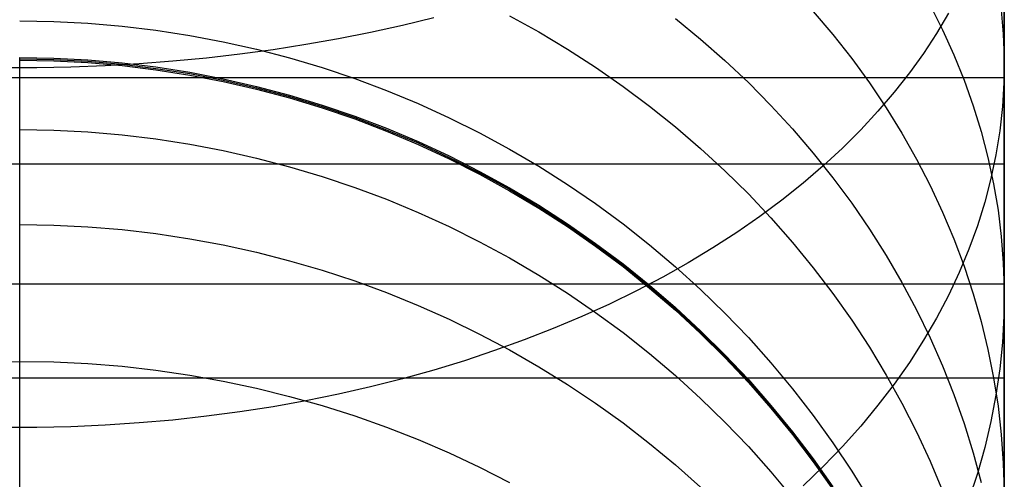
# Model space of a CAD drawing. Header units: millimetres. Extents: x -9 to 331, y -124 to 233.
# Tile 60 of 76: x 319 to 331, y 55 to 61. Entities that reach past the tile are written whole.
import ezdxf

# ---------------------------------------------------------------- set-up
doc = ezdxf.new("R2010")
doc.units = ezdxf.units.MM
doc.layers.add('Up Step Stool_Ferm Living', color=7, linetype='Continuous', true_color=0x000000)

msp = doc.modelspace()

# ---------------------------------------------------------------- linework, layer by layer
at = {"layer": 'Up Step Stool_Ferm Living'}
for p, q in [((331.096, 62.028, 326.648), (331.096, 60.336, 325.647)), ((331.096, 61.441, 323.978), (331.096, 59.845, 322.96)), ((331.095, 60.165, 307.159), (331.095, 61.208, 308.167)), ((330.154, 60.916, 300.895), (330.312, 60.602, 301.15)), ((331.096, 60.888, 324.812), (331.096, 59.263, 323.774)), ((323.851, 60.754, 322.172), (323.454, 60.658, 322.319)), ((324.814, 60.783, 288.759), (325.186, 60.576, 288.841)), ((328.67, 60.838, 296.314), (328.92, 60.542, 296.508)), ((330.386, 60.813, 313.324), (330.235, 60.557, 313.64)), ((331.057, 60.854, 306.469), (331.083, 60.548, 306.775)), ((318.595, 60.718, 282.566), (319.029, 60.71, 282.567)), ((319.029, 60.71, 282.567), (319.462, 60.688, 282.571)), ((319.462, 60.688, 282.571), (319.895, 60.651, 282.578)), ((319.895, 60.651, 282.578), (320.325, 60.599, 282.587)), ((323.454, 60.658, 322.319), (323.051, 60.57, 322.454)), ((326.922, 60.746, 292.345), (327.24, 60.485, 292.48)), ((320.325, 60.599, 282.587), (320.754, 60.533, 282.6)), ((320.754, 60.533, 282.6), (321.18, 60.452, 282.615)), ((323.051, 60.57, 322.454), (322.643, 60.489, 322.578)), ((325.186, 60.576, 288.841), (325.551, 60.357, 288.928)), ((328.92, 60.542, 296.508), (329.159, 60.238, 296.706)), ((330.235, 60.557, 313.64), (330.07, 60.304, 313.951)), ((330.312, 60.602, 301.15), (330.456, 60.285, 301.408)), ((331.083, 60.548, 306.775), (331.095, 60.242, 307.082)), ((321.18, 60.452, 282.615), (321.603, 60.357, 282.632)), ((322.23, 60.416, 322.689), (321.813, 60.351, 322.789)), ((322.643, 60.489, 322.578), (322.23, 60.416, 322.689)), ((327.24, 60.485, 292.48), (327.548, 60.213, 292.62)), ((318.595, 60.221, 179.522), (318.595, 60.253, 181.4)), ((318.595, 60.253, 181.4), (319.029, 60.245, 181.4)), ((321.392, 60.294, 322.876), (320.967, 60.245, 322.951)), ((321.813, 60.351, 322.789), (321.392, 60.294, 322.876)), ((321.603, 60.357, 282.632), (322.022, 60.247, 282.653)), ((325.551, 60.357, 288.928), (325.907, 60.127, 289.019)), ((330.07, 60.304, 313.951), (329.891, 60.055, 314.258)), ((330.456, 60.285, 301.408), (330.586, 59.963, 301.669)), ((331.096, 60.336, 325.647), (331.096, 58.68, 324.588)), ((318.595, 60.235, 229.253), (319.029, 60.227, 229.253)), ((318.595, 60.125, 177.646), (318.595, 60.221, 179.522)), ((318.595, 60.217, 277.107), (319.029, 60.209, 277.107)), ((319.246, 60.13, 323.127), (318.812, 60.121, 323.14)), ((319.029, 60.245, 181.4), (319.462, 60.222, 181.4)), ((319.029, 60.227, 229.253), (319.462, 60.205, 229.253)), ((319.029, 60.209, 277.107), (319.462, 60.187, 277.107)), ((319.679, 60.146, 323.102), (319.246, 60.13, 323.127)), ((319.462, 60.222, 181.4), (319.895, 60.185, 181.4)), ((319.462, 60.205, 229.253), (319.895, 60.167, 229.253)), ((319.462, 60.187, 277.107), (319.895, 60.149, 277.107)), ((320.11, 60.171, 323.064), (319.679, 60.146, 323.102)), ((319.895, 60.185, 181.4), (320.325, 60.132, 181.4)), ((319.895, 60.167, 229.253), (320.325, 60.114, 229.253)), ((319.895, 60.149, 277.107), (320.325, 60.097, 277.107)), ((320.54, 60.204, 323.014), (320.11, 60.171, 323.064)), ((320.325, 60.132, 181.4), (320.754, 60.065, 181.4)), ((320.967, 60.245, 322.951), (320.54, 60.204, 323.014)), ((322.022, 60.247, 282.653), (322.437, 60.123, 282.676)), ((327.548, 60.213, 292.62), (327.846, 59.933, 292.765)), ((329.159, 60.238, 296.706), (329.384, 59.928, 296.909)), ((331.095, 60.242, 307.082), (331.091, 59.935, 307.389)), ((331.095, 59.156, 306.115), (331.095, 60.165, 307.159)), ((318.812, 60.121, 323.14), (318.378, 60.121, 323.14)), ((318.595, 59.965, 175.775), (318.595, 60.125, 177.646)), ((320.325, 60.114, 229.253), (320.754, 60.047, 229.253)), ((320.325, 60.097, 277.107), (320.754, 60.029, 277.107)), ((320.754, 60.065, 181.4), (321.18, 59.982, 181.4)), ((320.754, 60.047, 229.253), (321.18, 59.965, 229.253)), ((320.754, 60.029, 277.107), (321.18, 59.947, 277.107)), ((322.437, 60.123, 282.676), (322.848, 59.985, 282.701)), ((325.907, 60.127, 289.019), (326.255, 59.885, 289.115)), ((329.891, 60.055, 314.258), (329.698, 59.81, 314.56)), ((331.096, 59.994, 323.059), (-8.885, 59.994, 323.059)), ((318.595, 59.741, 173.91), (318.595, 59.965, 175.775)), ((321.18, 59.982, 181.4), (321.603, 59.885, 181.4)), ((321.18, 59.965, 229.253), (321.603, 59.867, 229.253)), ((321.18, 59.947, 277.107), (321.603, 59.85, 277.107)), ((321.603, 59.885, 181.4), (322.022, 59.774, 181.4)), ((322.848, 59.985, 282.701), (323.253, 59.832, 282.729)), ((326.255, 59.885, 289.115), (326.593, 59.633, 289.215)), ((327.846, 59.933, 292.765), (328.132, 59.643, 292.915)), ((329.384, 59.928, 296.909), (329.597, 59.612, 297.116)), ((330.586, 59.963, 301.669), (330.701, 59.639, 301.932)), ((331.091, 59.935, 307.389), (331.072, 59.628, 307.695)), ((331.096, 59.994, 323.059), (331.096, 58.895, 324.729)), ((321.603, 59.867, 229.253), (322.022, 59.756, 229.253)), ((321.603, 59.85, 277.107), (322.022, 59.738, 277.107)), ((322.022, 59.774, 181.4), (322.437, 59.647, 181.4)), ((322.022, 59.756, 229.253), (322.437, 59.63, 229.253)), ((323.253, 59.832, 282.729), (323.653, 59.667, 282.76)), ((329.698, 59.81, 314.56), (329.492, 59.569, 314.856)), ((331.096, 59.845, 322.96), (331.096, 58.285, 321.888)), ((318.595, 59.454, 172.054), (318.595, 59.741, 173.91)), ((322.022, 59.738, 277.107), (322.437, 59.612, 277.107)), ((322.437, 59.647, 181.4), (322.848, 59.507, 181.399)), ((322.437, 59.63, 229.253), (322.848, 59.489, 229.253)), ((323.653, 59.667, 282.76), (324.047, 59.487, 282.793)), ((326.593, 59.633, 289.215), (326.922, 59.369, 289.319)), ((328.132, 59.643, 292.915), (328.407, 59.345, 293.069)), ((330.701, 59.639, 301.932), (330.802, 59.311, 302.198)), ((331.072, 59.628, 307.695), (331.038, 59.322, 308.001)), ((322.437, 59.612, 277.107), (322.848, 59.471, 277.107)), ((322.848, 59.507, 181.399), (323.253, 59.352, 181.399)), ((329.492, 59.569, 314.856), (329.273, 59.333, 315.147)), ((329.597, 59.612, 297.116), (329.796, 59.289, 297.327)), ((318.595, 59.103, 170.209), (318.595, 59.454, 172.054)), ((322.848, 59.489, 229.253), (323.253, 59.334, 229.253)), ((322.848, 59.471, 277.107), (323.253, 59.317, 277.107)), ((324.047, 59.487, 282.793), (324.434, 59.295, 282.829)), ((318.595, 59.335, 171.391), (319.029, 59.328, 171.393)), ((319.029, 59.328, 171.393), (319.462, 59.306, 171.397)), ((319.462, 59.306, 171.397), (319.895, 59.269, 171.404)), ((319.895, 59.269, 171.404), (320.325, 59.217, 171.413)), ((323.253, 59.352, 181.399), (323.653, 59.184, 181.399)), ((323.253, 59.334, 229.253), (323.653, 59.166, 229.253)), ((323.253, 59.317, 277.107), (323.653, 59.148, 277.107)), ((324.434, 59.295, 282.829), (324.814, 59.089, 282.867)), ((326.922, 59.369, 289.319), (327.24, 59.095, 289.427)), ((328.407, 59.345, 293.069), (328.67, 59.038, 293.228)), ((329.273, 59.333, 315.147), (329.041, 59.102, 315.432)), ((329.796, 59.289, 297.327), (329.982, 58.961, 297.541)), ((330.802, 59.311, 302.198), (330.888, 58.981, 302.466)), ((331.038, 59.322, 308.001), (330.989, 59.017, 308.306)), ((331.096, 59.263, 323.774), (331.096, 57.674, 322.68)), ((320.325, 59.217, 171.413), (320.754, 59.15, 171.426)), ((320.754, 59.15, 171.426), (321.18, 59.07, 171.441)), ((323.653, 59.184, 181.399), (324.047, 59.001, 181.399)), ((323.653, 59.166, 229.253), (324.047, 58.983, 229.253)), ((323.653, 59.148, 277.107), (324.047, 58.966, 277.107)), ((331.095, 58.184, 305.038), (331.095, 59.156, 306.115)), ((318.595, 58.69, 168.377), (318.595, 59.103, 170.209)), ((321.18, 59.07, 171.441), (321.603, 58.974, 171.458)), ((324.814, 59.089, 282.867), (325.186, 58.87, 282.908)), ((327.24, 59.095, 289.427), (327.548, 58.811, 289.54)), ((328.67, 59.038, 293.228), (328.92, 58.723, 293.391)), ((329.041, 59.102, 315.432), (328.796, 58.876, 315.71)), ((330.989, 59.017, 308.306), (330.926, 58.714, 308.61)), ((331.096, 58.895, 324.729), (-8.885, 58.895, 324.729)), ((321.603, 58.974, 171.458), (322.022, 58.864, 171.478)), ((324.047, 59.001, 181.399), (324.434, 58.805, 181.399)), ((324.047, 58.983, 229.253), (324.434, 58.787, 229.253)), ((324.047, 58.966, 277.107), (324.434, 58.77, 277.107)), ((329.982, 58.961, 297.541), (330.154, 58.627, 297.759)), ((330.888, 58.981, 302.466), (330.959, 58.648, 302.736)), ((322.022, 58.864, 171.478), (322.437, 58.74, 171.501)), ((324.434, 58.805, 181.399), (324.814, 58.596, 181.399)), ((324.434, 58.787, 229.253), (324.814, 58.578, 229.253)), ((324.434, 58.77, 277.107), (324.814, 58.56, 277.107)), ((325.186, 58.87, 282.908), (325.551, 58.639, 282.95)), ((327.548, 58.811, 289.54), (327.846, 58.518, 289.656)), ((328.796, 58.876, 315.71), (328.54, 58.656, 315.981)), ((318.595, 58.214, 166.56), (318.595, 58.69, 168.377)), ((322.437, 58.74, 171.501), (322.848, 58.602, 171.527)), ((325.551, 58.639, 282.95), (325.907, 58.395, 282.995)), ((328.54, 58.656, 315.981), (328.271, 58.441, 316.246)), ((328.92, 58.723, 293.391), (329.159, 58.401, 293.557)), ((330.154, 58.627, 297.759), (330.312, 58.289, 297.98)), ((330.926, 58.714, 308.61), (330.847, 58.412, 308.911)), ((330.959, 58.648, 302.736), (331.016, 58.314, 303.007)), ((331.096, 58.68, 324.588), (331.096, 57.062, 323.472)), ((322.848, 58.602, 171.527), (323.253, 58.45, 171.555)), ((324.814, 58.596, 181.399), (325.186, 58.374, 181.399)), ((324.814, 58.578, 229.253), (325.186, 58.356, 229.253)), ((324.814, 58.56, 277.107), (325.186, 58.338, 277.107)), ((327.846, 58.518, 289.656), (328.132, 58.214, 289.776)), ((323.253, 58.45, 171.555), (323.653, 58.284, 171.586)), ((325.907, 58.395, 282.995), (326.255, 58.14, 283.043)), ((328.271, 58.441, 316.246), (327.99, 58.232, 316.503)), ((329.159, 58.401, 293.557), (329.384, 58.072, 293.727)), ((330.847, 58.412, 308.911), (330.754, 58.113, 309.211)), ((323.653, 58.284, 171.586), (324.047, 58.105, 171.619)), ((325.186, 58.374, 181.399), (325.551, 58.138, 181.399)), ((325.186, 58.356, 229.253), (325.551, 58.121, 229.253)), ((325.186, 58.338, 277.107), (325.551, 58.103, 277.107)), ((330.312, 58.289, 297.98), (330.456, 57.947, 298.204)), ((331.016, 58.314, 303.007), (331.057, 57.979, 303.28)), ((331.096, 58.285, 321.888), (331.096, 56.763, 320.763)), ((318.595, 57.677, 164.76), (318.595, 58.214, 166.56)), ((318.595, 58.131, 166.265), (319.029, 58.123, 166.268)), ((325.551, 58.138, 181.399), (325.907, 57.891, 181.399)), ((326.255, 58.14, 283.043), (326.593, 57.873, 283.092)), ((327.99, 58.232, 316.503), (327.698, 58.03, 316.752)), ((328.132, 58.214, 289.776), (328.407, 57.902, 289.9)), ((331.095, 57.249, 303.928), (331.095, 58.184, 305.038)), ((319.029, 58.123, 166.268), (319.462, 58.102, 166.274)), ((319.462, 58.102, 166.274), (319.895, 58.066, 166.284)), ((319.895, 58.066, 166.284), (320.325, 58.015, 166.299)), ((320.325, 58.015, 166.299), (320.754, 57.95, 166.317)), ((324.047, 58.105, 171.619), (324.434, 57.912, 171.654)), ((325.551, 58.121, 229.253), (325.907, 57.873, 229.253)), ((325.551, 58.103, 277.107), (325.907, 57.855, 277.107)), ((327.698, 58.03, 316.752), (327.396, 57.834, 316.993)), ((329.384, 58.072, 293.727), (329.597, 57.736, 293.901)), ((330.754, 58.113, 309.211), (330.646, 57.815, 309.508)), ((320.754, 57.95, 166.317), (321.18, 57.871, 166.34)), ((324.434, 57.912, 171.654), (324.814, 57.706, 171.692)), ((325.907, 57.891, 181.399), (326.255, 57.631, 181.399)), ((328.407, 57.902, 289.9), (328.67, 57.581, 290.027)), ((330.456, 57.947, 298.204), (330.586, 57.6, 298.431)), ((331.057, 57.979, 303.28), (331.083, 57.643, 303.553)), ((321.18, 57.871, 166.34), (321.603, 57.778, 166.366)), ((321.603, 57.778, 166.366), (322.022, 57.67, 166.397)), ((325.907, 57.873, 229.253), (326.255, 57.613, 229.253)), ((325.907, 57.855, 277.107), (326.255, 57.595, 277.107)), ((326.593, 57.873, 283.092), (326.922, 57.594, 283.144)), ((327.396, 57.834, 316.993), (327.082, 57.645, 317.226)), ((330.646, 57.815, 309.508), (330.523, 57.521, 309.802)), ((318.595, 57.078, 162.98), (318.595, 57.677, 164.76)), ((322.022, 57.67, 166.397), (322.437, 57.549, 166.432)), ((324.814, 57.706, 171.692), (325.186, 57.487, 171.733)), ((326.255, 57.631, 181.399), (326.593, 57.359, 181.399)), ((327.082, 57.645, 317.226), (326.759, 57.463, 317.451)), ((329.597, 57.736, 293.901), (329.796, 57.394, 294.078)), ((331.083, 57.643, 303.553), (331.095, 57.306, 303.826)), ((331.096, 57.674, 322.68), (331.096, 56.123, 321.532)), ((322.437, 57.549, 166.432), (322.848, 57.414, 166.47)), ((326.255, 57.613, 229.253), (326.593, 57.341, 229.253)), ((326.255, 57.595, 277.107), (326.593, 57.323, 277.107)), ((326.922, 57.594, 283.144), (327.24, 57.304, 283.197)), ((328.67, 57.581, 290.027), (328.92, 57.252, 290.157)), ((330.523, 57.521, 309.802), (330.386, 57.23, 310.093)), ((330.586, 57.6, 298.431), (330.701, 57.25, 298.66)), ((322.848, 57.414, 166.47), (323.253, 57.265, 166.513)), ((325.186, 57.487, 171.733), (325.551, 57.256, 171.775)), ((326.759, 57.463, 317.451), (326.425, 57.288, 317.666)), ((329.796, 57.394, 294.078), (329.982, 57.046, 294.258)), ((331.096, 57.373, 321.223), (-8.885, 57.373, 321.223)), ((323.253, 57.265, 166.513), (323.653, 57.103, 166.559)), ((325.551, 57.256, 171.775), (325.907, 57.013, 171.82)), ((326.425, 57.288, 317.666), (326.082, 57.12, 317.873)), ((326.593, 57.359, 181.399), (326.922, 57.076, 181.399)), ((326.593, 57.341, 229.253), (326.922, 57.058, 229.253)), ((326.593, 57.323, 277.107), (326.922, 57.04, 277.107)), ((327.24, 57.304, 283.197), (327.548, 57.004, 283.253)), ((331.095, 57.306, 303.826), (331.091, 56.969, 304.099)), ((331.096, 57.373, 321.223), (331.096, 56.179, 322.828)), ((328.92, 57.252, 290.157), (329.159, 56.915, 290.291)), ((330.386, 57.23, 310.093), (330.235, 56.942, 310.381)), ((330.701, 57.25, 298.66), (330.802, 56.897, 298.891)), ((331.095, 56.353, 302.787), (331.095, 57.249, 303.928)), ((318.595, 56.419, 161.221), (318.595, 57.078, 162.98)), ((323.653, 57.103, 166.559), (324.047, 56.927, 166.609)), ((326.082, 57.12, 317.873), (325.73, 56.96, 318.07)), ((325.907, 57.013, 171.82), (326.255, 56.757, 171.868)), ((326.922, 57.076, 181.399), (327.24, 56.781, 181.398)), ((326.922, 57.058, 229.253), (327.24, 56.763, 229.253)), ((326.922, 57.04, 277.107), (327.24, 56.745, 277.107)), ((327.548, 57.004, 283.253), (327.846, 56.693, 283.31)), ((329.982, 57.046, 294.258), (330.154, 56.692, 294.441)), ((331.096, 57.062, 323.472), (331.096, 55.483, 322.301)), ((324.047, 56.927, 166.609), (324.434, 56.739, 166.663)), ((325.73, 56.96, 318.07), (325.37, 56.808, 318.257)), ((329.159, 56.915, 290.291), (329.384, 56.57, 290.427)), ((330.235, 56.942, 310.381), (330.07, 56.659, 310.665)), ((330.802, 56.897, 298.891), (330.888, 56.541, 299.123)), ((331.091, 56.969, 304.099), (331.072, 56.633, 304.373)), ((325.37, 56.808, 318.257), (325.001, 56.664, 318.435)), ((326.255, 56.757, 171.868), (326.593, 56.49, 171.917)), ((327.24, 56.781, 181.398), (327.548, 56.476, 181.398)), ((327.24, 56.763, 229.253), (327.548, 56.458, 229.253)), ((331.096, 56.763, 320.763), (331.096, 55.281, 319.586)), ((324.434, 56.739, 166.663), (324.814, 56.538, 166.721)), ((325.001, 56.664, 318.435), (324.625, 56.528, 318.602)), ((327.24, 56.745, 277.107), (327.548, 56.44, 277.107)), ((327.846, 56.693, 283.31), (328.132, 56.372, 283.37)), ((330.07, 56.659, 310.665), (329.891, 56.379, 310.944)), ((330.154, 56.692, 294.441), (330.312, 56.333, 294.627)), ((331.072, 56.633, 304.373), (331.038, 56.297, 304.645)), ((324.625, 56.528, 318.602), (324.241, 56.4, 318.76)), ((324.814, 56.538, 166.721), (325.186, 56.324, 166.782)), ((329.384, 56.57, 290.427), (329.597, 56.218, 290.566)), ((330.888, 56.541, 299.123), (330.959, 56.183, 299.358)), ((318.161, 56.385, 161.156), (318.595, 56.392, 161.154)), ((318.595, 55.701, 159.486), (318.595, 56.419, 161.221)), ((318.595, 56.392, 161.154), (319.029, 56.385, 161.156)), ((319.029, 56.385, 161.156), (319.462, 56.364, 161.165)), ((324.241, 56.4, 318.76), (323.851, 56.281, 318.907)), ((326.593, 56.49, 171.917), (326.922, 56.211, 171.968)), ((327.548, 56.476, 181.398), (327.846, 56.16, 181.398)), ((327.548, 56.458, 229.253), (327.846, 56.142, 229.252)), ((327.548, 56.44, 277.107), (327.846, 56.124, 277.107)), ((329.891, 56.379, 310.944), (329.698, 56.104, 311.219)), ((319.462, 56.364, 161.165), (319.895, 56.329, 161.178)), ((319.895, 56.329, 161.178), (320.325, 56.28, 161.198)), ((320.325, 56.28, 161.198), (320.754, 56.218, 161.223)), ((323.851, 56.281, 318.907), (323.454, 56.17, 319.043)), ((325.186, 56.324, 166.782), (325.551, 56.098, 166.846)), ((328.132, 56.372, 283.37), (328.407, 56.042, 283.431)), ((330.312, 56.333, 294.627), (330.456, 55.969, 294.815)), ((331.038, 56.297, 304.645), (330.989, 55.962, 304.917)), ((331.095, 55.496, 301.616), (331.095, 56.353, 302.787)), ((331.096, 56.179, 322.828), (-8.885, 56.179, 322.828)), ((320.754, 56.218, 161.223), (321.18, 56.141, 161.253)), ((321.18, 56.141, 161.253), (321.603, 56.051, 161.289)), ((323.454, 56.17, 319.043), (323.051, 56.068, 319.169)), ((326.922, 56.211, 171.968), (327.24, 55.921, 172.022)), ((327.846, 56.16, 181.398), (328.132, 55.833, 181.398)), ((327.846, 56.142, 229.252), (328.132, 55.816, 229.252)), ((329.597, 56.218, 290.566), (329.796, 55.86, 290.708)), ((330.959, 56.183, 299.358), (331.016, 55.822, 299.593)), ((321.603, 56.051, 161.289), (322.022, 55.947, 161.33)), ((323.051, 56.068, 319.169), (322.643, 55.975, 319.283)), ((325.551, 56.098, 166.846), (325.907, 55.86, 166.915)), ((327.846, 56.124, 277.107), (328.132, 55.798, 277.107)), ((328.407, 56.042, 283.431), (328.67, 55.703, 283.494)), ((329.698, 56.104, 311.219), (329.492, 55.834, 311.489)), ((331.096, 56.123, 321.532), (331.096, 54.613, 320.331)), ((322.23, 55.891, 319.387), (321.813, 55.816, 319.479)), ((322.022, 55.947, 161.33), (322.437, 55.83, 161.376)), ((322.643, 55.975, 319.283), (322.23, 55.891, 319.387)), ((327.24, 55.921, 172.022), (327.548, 55.621, 172.077)), ((330.456, 55.969, 294.815), (330.586, 55.601, 295.005)), ((330.989, 55.962, 304.917), (330.926, 55.629, 305.188)), ((321.813, 55.816, 319.479), (321.392, 55.75, 319.56)), ((322.437, 55.83, 161.376), (322.848, 55.699, 161.428)), ((325.907, 55.86, 166.915), (326.255, 55.61, 166.986)), ((328.132, 55.833, 181.398), (328.407, 55.498, 181.398)), ((328.132, 55.816, 229.252), (328.407, 55.48, 229.252)), ((328.132, 55.798, 277.107), (328.407, 55.462, 277.107)), ((329.492, 55.834, 311.489), (329.273, 55.569, 311.754)), ((329.796, 55.86, 290.708), (329.982, 55.495, 290.853)), ((331.016, 55.822, 299.593), (331.057, 55.461, 299.829)), ((318.595, 54.923, 157.777), (318.595, 55.701, 159.486)), ((320.54, 55.646, 319.688), (320.11, 55.609, 319.735)), ((320.967, 55.694, 319.63), (320.54, 55.646, 319.688)), ((321.392, 55.75, 319.56), (320.967, 55.694, 319.63)), ((322.848, 55.699, 161.428), (323.253, 55.555, 161.485)), ((328.67, 55.703, 283.494), (328.92, 55.355, 283.558)), ((330.926, 55.629, 305.188), (330.847, 55.298, 305.457)), ((318.812, 55.552, 319.805), (318.378, 55.552, 319.805)), ((319.246, 55.561, 319.793), (318.812, 55.552, 319.805)), ((319.679, 55.58, 319.77), (319.246, 55.561, 319.793)), ((320.11, 55.609, 319.735), (319.679, 55.58, 319.77)), ((323.253, 55.555, 161.485), (323.653, 55.398, 161.547)), ((326.255, 55.61, 166.986), (326.593, 55.349, 167.061)), ((327.548, 55.621, 172.077), (327.846, 55.31, 172.135)), ((329.273, 55.569, 311.754), (329.041, 55.31, 312.013)), ((330.586, 55.601, 295.005), (330.701, 55.23, 295.197)), ((323.653, 55.398, 161.547), (324.047, 55.229, 161.614)), ((328.407, 55.498, 181.398), (328.67, 55.152, 181.398)), ((328.407, 55.48, 229.252), (328.67, 55.135, 229.252)), ((328.407, 55.462, 277.107), (328.67, 55.117, 277.107)), ((329.982, 55.495, 290.853), (330.154, 55.125, 290.999)), ((331.057, 55.461, 299.829), (331.083, 55.098, 300.066)), ((331.095, 54.679, 300.416), (331.095, 55.496, 301.616)), ((331.096, 55.483, 322.301), (331.096, 53.945, 321.077)), ((326.593, 55.349, 167.061), (326.922, 55.076, 167.139)), ((327.846, 55.31, 172.135), (328.132, 54.99, 172.194)), ((329.041, 55.31, 312.013), (328.796, 55.057, 312.267)), ((328.92, 55.355, 283.558), (329.159, 54.998, 283.624)), ((330.847, 55.298, 305.457), (330.754, 54.969, 305.724)), ((331.096, 55.281, 319.586), (331.096, 53.84, 318.359)), ((324.047, 55.229, 161.614), (324.434, 55.046, 161.686)), ((328.67, 55.152, 181.398), (328.92, 54.798, 181.398)), ((328.67, 55.135, 229.252), (328.92, 54.78, 229.252)), ((330.701, 55.23, 295.197), (330.802, 54.855, 295.391)), ((324.434, 55.046, 161.686), (324.814, 54.852, 161.763)), ((326.922, 55.076, 167.139), (327.24, 54.793, 167.22)), ((328.796, 55.057, 312.267), (328.54, 54.809, 312.514)), ((328.67, 55.117, 277.107), (328.92, 54.763, 277.107)), ((330.154, 55.125, 290.999), (330.312, 54.749, 291.148)), ((331.083, 55.098, 300.066), (331.095, 54.735, 300.304)), ((318.595, 54.088, 156.094), (318.595, 54.923, 157.777)), ((328.132, 54.99, 172.194), (328.407, 54.659, 172.255)), ((329.159, 54.998, 283.624), (329.384, 54.634, 283.691)), ((330.754, 54.969, 305.724), (330.646, 54.642, 305.988))]:
    msp.add_line(p, q, dxfattribs=at)

doc.saveas('drawing.dxf')
